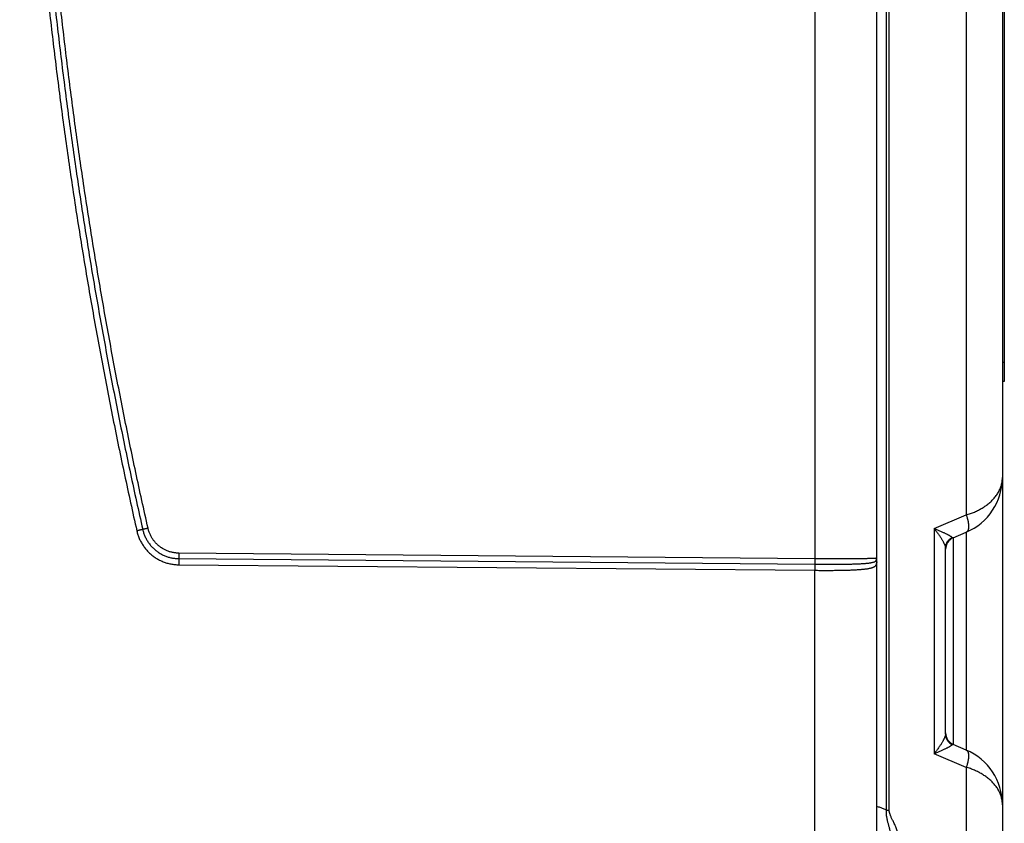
# Model space of a CAD drawing. Header units: inches. Extents: x 0 to 34, y 0 to 22.
# Tile 68 of 80: x 28.1 to 29.7, y 12.6 to 13.9. Entities that reach past the tile are written whole.
import ezdxf

# ---------------------------------------------------------------- set-up
doc = ezdxf.new("R2010")
doc.units = ezdxf.units.IN
doc.header["$LTSCALE"] = 1.87
doc.header["$MEASUREMENT"] = 0
doc.layers.get('0').update_dxf_attribs({"linetype": 'CONTINUOUS'})

msp = doc.modelspace()

# ---------------------------------------------------------------- linework, layer by layer
at = {"color": 7, "linetype": 'CONTINUOUS'}
for p, q in [((29.4897, 11.4705), (29.4897, 16.7818)), ((29.5055, 12.6137), (29.5055, 16.696)), ((29.5097, 12.6137), (29.5097, 16.696)), ((29.6907, 16.5855), (29.6907, 11.1266)), ((29.3905, 16.4684), (29.3905, 13.0158)), ((29.6937, 15.2991), (29.6937, 13.2991)), ((29.6937, 13.3291), (29.6907, 13.3291)), ((29.6937, 13.2991), (29.6907, 13.2991)), ((29.5814, 13.0639), (29.6328, 13.0858)), ((29.5814, 13.0639), (29.5814, 12.7042)), ((29.6119, 13.0493), (29.6328, 13.0581)), ((29.6328, 13.0581), (29.6328, 12.71)), ((29.6119, 13.0493), (29.6119, 12.7189)), ((29.3905, 13.0158), (28.3738, 13.0247)), ((29.5997, 12.7356), (29.5997, 13.0325)), ((28.3738, 13.0159), (29.3905, 13.007)), ((28.3738, 13.0061), (29.3905, 12.9973)), ((29.3905, 12.4874), (29.3905, 12.9973)), ((29.6328, 12.71), (29.6119, 12.7189)), ((29.6328, 12.6824), (29.5814, 12.7042))]:
    msp.add_line(p, q, dxfattribs=at)
for centre, radius, start, end in [((29.5957, 13.1456), 0.095, 292.9827, 360), ((29.6197, 13.0308), 0.02, 113, 180), ((29.6197, 12.7373), 0.02, 180, 247), ((29.5957, 12.6226), 0.095, 0, 67.0074)]:
    msp.add_arc(centre, radius, start, end, dxfattribs=at)
for points, knots in [([(28.3066, 16.4238), (28.2998, 16.394), (28.2868, 16.3343), (28.2682, 16.2445), (28.2508, 16.1545), (28.2344, 16.0644), (28.2191, 15.974), (28.2048, 15.8835), (28.1917, 15.7928), (28.1797, 15.7019), (28.1687, 15.6109), (28.1588, 15.5198), (28.1501, 15.4286), (28.1424, 15.3372), (28.1358, 15.2458), (28.1303, 15.1543), (28.1259, 15.0628), (28.1226, 14.9712), (28.1204, 14.8796), (28.1193, 14.7879), (28.1193, 14.6963), (28.1204, 14.6046), (28.1226, 14.513), (28.1259, 14.4214), (28.1303, 14.3298), (28.1358, 14.2383), (28.1424, 14.1469), (28.1501, 14.0556), (28.1588, 13.9644), (28.1687, 13.8732), (28.1797, 13.7823), (28.1917, 13.6914), (28.2048, 13.6007), (28.2191, 13.5102), (28.2344, 13.4198), (28.2508, 13.3296), (28.2682, 13.2396), (28.2868, 13.1499), (28.2998, 13.0902), (28.3066, 13.0604)], [0, 0, 0, 0, 0.027027, 0.054058, 0.081089, 0.108119, 0.135146, 0.162171, 0.189196, 0.21622, 0.243244, 0.270269, 0.297295, 0.324322, 0.351348, 0.378375, 0.405402, 0.432429, 0.459458, 0.486486, 0.513515, 0.540543, 0.567571, 0.594598, 0.621625, 0.648652, 0.675678, 0.702705, 0.729731, 0.756756, 0.78378, 0.810804, 0.837828, 0.864854, 0.891881, 0.918911, 0.945942, 0.972973, 1, 1, 1, 1]), ([(28.316, 16.4217), (28.3093, 16.3919), (28.2962, 16.3323), (28.2777, 16.2426), (28.2603, 16.1527), (28.2439, 16.0627), (28.2286, 15.9724), (28.2144, 15.882), (28.2013, 15.7914), (28.1893, 15.7007), (28.1783, 15.6098), (28.1685, 15.5188), (28.1597, 15.4277), (28.152, 15.3365), (28.1455, 15.2452), (28.14, 15.1538), (28.1356, 15.0624), (28.1323, 14.9709), (28.1301, 14.8794), (28.129, 14.7879), (28.129, 14.6963), (28.1301, 14.6048), (28.1323, 14.5133), (28.1356, 14.4218), (28.14, 14.3303), (28.1455, 14.239), (28.152, 14.1477), (28.1597, 14.0565), (28.1685, 13.9654), (28.1783, 13.8744), (28.1893, 13.7835), (28.2013, 13.6927), (28.2144, 13.6022), (28.2286, 13.5117), (28.2439, 13.4215), (28.2603, 13.3314), (28.2777, 13.2415), (28.2962, 13.1519), (28.3093, 13.0923), (28.316, 13.0625)], [0, 0, 0, 0, 0.027027, 0.054058, 0.081089, 0.108119, 0.135146, 0.162172, 0.189196, 0.21622, 0.243244, 0.27027, 0.297296, 0.324322, 0.351348, 0.378375, 0.405402, 0.43243, 0.459458, 0.486486, 0.513515, 0.540543, 0.567571, 0.594598, 0.621625, 0.648652, 0.675678, 0.702705, 0.729731, 0.756756, 0.78378, 0.810804, 0.837829, 0.864854, 0.891881, 0.918911, 0.945942, 0.972973, 1, 1, 1, 1]), ([(28.3245, 13.0644), (28.3178, 13.0942), (28.3048, 13.1537), (28.2863, 13.2433), (28.2688, 13.333), (28.2525, 13.423), (28.2372, 13.5131), (28.223, 13.6035), (28.2099, 13.6939), (28.1979, 13.7846), (28.187, 13.8753), (28.1771, 13.9662), (28.1684, 14.0572), (28.1607, 14.1484), (28.1541, 14.2395), (28.1487, 14.3308), (28.1443, 14.4221), (28.141, 14.5135), (28.1388, 14.6049), (28.1377, 14.6964), (28.1377, 14.7878), (28.1388, 14.8792), (28.141, 14.9706), (28.1443, 15.062), (28.1487, 15.1534), (28.1541, 15.2446), (28.1607, 15.3358), (28.1684, 15.4269), (28.1771, 15.5179), (28.187, 15.6088), (28.1979, 15.6996), (28.2099, 15.7902), (28.223, 15.8807), (28.2372, 15.971), (28.2525, 16.0612), (28.2688, 16.1511), (28.2863, 16.2409), (28.3048, 16.3304), (28.3178, 16.39), (28.3245, 16.4197)], [0, 0, 0, 0, 0.027029, 0.054058, 0.081087, 0.108115, 0.135142, 0.162167, 0.189192, 0.216216, 0.243241, 0.270266, 0.297292, 0.324318, 0.351345, 0.378373, 0.405401, 0.432429, 0.459457, 0.486486, 0.513515, 0.540543, 0.567572, 0.5946, 0.621628, 0.648656, 0.675683, 0.702709, 0.729735, 0.75676, 0.783784, 0.810809, 0.837833, 0.864859, 0.891886, 0.918914, 0.945942, 0.972971, 1, 1, 1, 1]), ([(29.6328, 15.4854), (29.6328, 15.2188), (29.6328, 14.6855), (29.6328, 13.8856), (29.6328, 13.3524), (29.6328, 13.0858)], [0, 0, 0, 0, 0.333333, 0.666668, 1, 1, 1, 1]), ([(29.6328, 13.0858), (29.6339, 13.0861), (29.6361, 13.0868), (29.6395, 13.0879), (29.6427, 13.0891), (29.646, 13.0904), (29.6492, 13.0918), (29.6523, 13.0934), (29.6553, 13.095), (29.6583, 13.0967), (29.6612, 13.0985), (29.6641, 13.1005), (29.6668, 13.1025), (29.6694, 13.1046), (29.672, 13.1068), (29.6744, 13.1091), (29.6766, 13.1115), (29.6788, 13.114), (29.6807, 13.1166), (29.6826, 13.1193), (29.6842, 13.122), (29.6857, 13.1248), (29.687, 13.1276), (29.6881, 13.1305), (29.689, 13.1335), (29.6898, 13.1365), (29.6903, 13.1395), (29.6906, 13.1425), (29.6907, 13.1446), (29.6907, 13.1456)], [0, 0, 0, 0, 0.039483, 0.078797, 0.118009, 0.157117, 0.19613, 0.235056, 0.273889, 0.312606, 0.351184, 0.389576, 0.427739, 0.465646, 0.503282, 0.540643, 0.577714, 0.614475, 0.650918, 0.687035, 0.722824, 0.758292, 0.793452, 0.828323, 0.862944, 0.897367, 0.93165, 0.965859, 1, 1, 1, 1]), ([(29.6328, 13.0858), (29.633, 13.0852), (29.6333, 13.0842), (29.6338, 13.0826), (29.6343, 13.081), (29.6347, 13.0795), (29.6351, 13.0779), (29.6355, 13.0764), (29.6358, 13.0749), (29.636, 13.0735), (29.6362, 13.0721), (29.6363, 13.0707), (29.6364, 13.0694), (29.6365, 13.0682), (29.6365, 13.067), (29.6364, 13.0658), (29.6363, 13.0647), (29.6362, 13.0637), (29.636, 13.0628), (29.6358, 13.0619), (29.6355, 13.0611), (29.6351, 13.0604), (29.6347, 13.0598), (29.6343, 13.0592), (29.6338, 13.0588), (29.6333, 13.0584), (29.633, 13.0582), (29.6328, 13.0581)], [0, 0, 0, 0, 0.057251, 0.113941, 0.169933, 0.225052, 0.279128, 0.331996, 0.383503, 0.433521, 0.481936, 0.52864, 0.573538, 0.616537, 0.657562, 0.696554, 0.733469, 0.768283, 0.801009, 0.831699, 0.860433, 0.887324, 0.912509, 0.936188, 0.958632, 0.980178, 1, 1, 1, 1]), ([(28.316, 13.0625), (28.3159, 13.0625), (28.3158, 13.0625), (28.3156, 13.0624), (28.3153, 13.0623), (28.315, 13.0623), (28.3146, 13.0622), (28.3141, 13.0621), (28.3137, 13.062), (28.3132, 13.0619), (28.3126, 13.0617), (28.312, 13.0616), (28.3114, 13.0615), (28.3108, 13.0613), (28.3101, 13.0612), (28.3094, 13.061), (28.3087, 13.0609), (28.308, 13.0607), (28.3073, 13.0605), (28.3068, 13.0604), (28.3066, 13.0604)], [0, 0, 0, 0, 0.019359, 0.044251, 0.074536, 0.110045, 0.15058, 0.195913, 0.245792, 0.299937, 0.358046, 0.419794, 0.484835, 0.552806, 0.623327, 0.696003, 0.770428, 0.846185, 0.922852, 1, 1, 1, 1]), ([(28.3066, 13.0604), (28.3068, 13.0593), (28.3073, 13.0573), (28.3082, 13.0542), (28.3093, 13.0511), (28.3105, 13.0482), (28.3118, 13.0452), (28.3133, 13.0424), (28.3149, 13.0396), (28.3166, 13.0369), (28.3185, 13.0343), (28.3205, 13.0317), (28.3226, 13.0293), (28.3248, 13.0269), (28.3271, 13.0247), (28.3295, 13.0226), (28.332, 13.0205), (28.3346, 13.0186), (28.3372, 13.0169), (28.34, 13.0152), (28.3428, 13.0137), (28.3457, 13.0123), (28.3487, 13.011), (28.3517, 13.0099), (28.3548, 13.0089), (28.3579, 13.0081), (28.361, 13.0074), (28.3642, 13.0069), (28.3674, 13.0065), (28.3706, 13.0062), (28.3727, 13.0062), (28.3738, 13.0061)], [0, 0, 0, 0, 0.034338, 0.068765, 0.103254, 0.13778, 0.172319, 0.206846, 0.241347, 0.275832, 0.31031, 0.344793, 0.379282, 0.413772, 0.44826, 0.482744, 0.517226, 0.55171, 0.586196, 0.620687, 0.655177, 0.689663, 0.724144, 0.758627, 0.793126, 0.827648, 0.862186, 0.896715, 0.931209, 0.965645, 1, 1, 1, 1]), ([(28.3245, 13.0644), (28.3243, 13.0644), (28.3239, 13.0643), (28.3232, 13.0641), (28.3226, 13.064), (28.3219, 13.0639), (28.3213, 13.0637), (28.3207, 13.0636), (28.3201, 13.0635), (28.3196, 13.0633), (28.3191, 13.0632), (28.3186, 13.0631), (28.3181, 13.063), (28.3177, 13.0629), (28.3173, 13.0628), (28.317, 13.0627), (28.3167, 13.0627), (28.3164, 13.0626), (28.3162, 13.0626), (28.3161, 13.0625), (28.316, 13.0625)], [0, 0, 0, 0, 0.077148, 0.153815, 0.229573, 0.303998, 0.376674, 0.447195, 0.515166, 0.580207, 0.641955, 0.700064, 0.754209, 0.804087, 0.849421, 0.889955, 0.925464, 0.955749, 0.980641, 1, 1, 1, 1]), ([(28.316, 13.0625), (28.3162, 13.0616), (28.3167, 13.0597), (28.3175, 13.057), (28.3185, 13.0543), (28.3196, 13.0516), (28.3208, 13.0491), (28.3221, 13.0465), (28.3236, 13.0441), (28.3251, 13.0417), (28.3268, 13.0393), (28.3286, 13.0371), (28.3305, 13.035), (28.3325, 13.0329), (28.3346, 13.031), (28.3368, 13.0291), (28.339, 13.0274), (28.3414, 13.0258), (28.3438, 13.0242), (28.3463, 13.0228), (28.3489, 13.0216), (28.3515, 13.0204), (28.3541, 13.0194), (28.3569, 13.0185), (28.3596, 13.0177), (28.3624, 13.0171), (28.3652, 13.0166), (28.3681, 13.0162), (28.3709, 13.016), (28.3728, 13.0159), (28.3738, 13.0159)], [0, 0, 0, 0, 0.035704, 0.071421, 0.107149, 0.142883, 0.178623, 0.214364, 0.250102, 0.285833, 0.321553, 0.35726, 0.392954, 0.428637, 0.464309, 0.499975, 0.535639, 0.571304, 0.606975, 0.642656, 0.678349, 0.714058, 0.749781, 0.785517, 0.821261, 0.85701, 0.892761, 0.928512, 0.964259, 1, 1, 1, 1]), ([(28.3738, 13.0247), (28.373, 13.0247), (28.3713, 13.0247), (28.3688, 13.0249), (28.3663, 13.0253), (28.3638, 13.0257), (28.3613, 13.0263), (28.3589, 13.027), (28.3565, 13.0278), (28.3541, 13.0288), (28.3518, 13.0298), (28.3496, 13.031), (28.3474, 13.0323), (28.3452, 13.0337), (28.3432, 13.0352), (28.3412, 13.0368), (28.3393, 13.0385), (28.3375, 13.0402), (28.3358, 13.0421), (28.3342, 13.0441), (28.3327, 13.0461), (28.3313, 13.0482), (28.33, 13.0503), (28.3288, 13.0526), (28.3277, 13.0549), (28.3267, 13.0572), (28.3258, 13.0596), (28.3251, 13.062), (28.3247, 13.0636), (28.3245, 13.0644)], [0, 0, 0, 0, 0.036845, 0.073803, 0.110846, 0.147942, 0.185064, 0.222181, 0.259268, 0.296331, 0.333383, 0.370437, 0.407499, 0.444568, 0.481639, 0.518711, 0.555781, 0.592846, 0.629905, 0.666958, 0.704011, 0.741071, 0.778146, 0.815231, 0.852305, 0.889342, 0.926319, 0.963212, 1, 1, 1, 1]), ([(29.5814, 13.0639), (29.582, 13.0632), (29.5832, 13.0616), (29.585, 13.0593), (29.5867, 13.057), (29.5883, 13.0548), (29.5898, 13.0527), (29.5913, 13.0506), (29.5925, 13.0486), (29.5937, 13.0467), (29.5948, 13.045), (29.5957, 13.0433), (29.5965, 13.0418), (29.5972, 13.0403), (29.5979, 13.039), (29.5984, 13.0378), (29.5988, 13.0367), (29.5991, 13.0357), (29.5994, 13.0347), (29.5995, 13.0339), (29.5996, 13.0332), (29.5997, 13.0327), (29.5997, 13.0325)], [0, 0, 0, 0, 0.081237, 0.160878, 0.238407, 0.313283, 0.385013, 0.45322, 0.517613, 0.577981, 0.634202, 0.68622, 0.734066, 0.77781, 0.817577, 0.85352, 0.88583, 0.914717, 0.940419, 0.963193, 0.983292, 1, 1, 1, 1]), ([(29.5814, 13.0639), (29.5823, 13.0636), (29.584, 13.0629), (29.5866, 13.0618), (29.5891, 13.0608), (29.5914, 13.0598), (29.5937, 13.0588), (29.5958, 13.0579), (29.5978, 13.057), (29.5996, 13.0561), (29.6012, 13.0553), (29.6028, 13.0546), (29.6041, 13.0539), (29.6053, 13.0532), (29.6064, 13.0526), (29.6073, 13.0521), (29.6081, 13.0516), (29.6088, 13.0511), (29.6094, 13.0507), (29.6098, 13.0503), (29.6102, 13.05), (29.6104, 13.0498), (29.6104, 13.0497)], [0, 0, 0, 0, 0.087924, 0.173575, 0.256382, 0.335768, 0.411221, 0.482358, 0.548893, 0.61063, 0.667465, 0.719369, 0.766397, 0.808654, 0.846316, 0.879568, 0.908609, 0.933681, 0.955069, 0.973063, 0.987946, 1, 1, 1, 1]), ([(29.5997, 13.0325), (29.5997, 13.0329), (29.5997, 13.0338), (29.5998, 13.035), (29.6, 13.0362), (29.6003, 13.0374), (29.6007, 13.0386), (29.6011, 13.0398), (29.6016, 13.0409), (29.6022, 13.042), (29.6029, 13.0431), (29.6036, 13.0441), (29.6044, 13.0451), (29.6053, 13.046), (29.6062, 13.0468), (29.6072, 13.0476), (29.6082, 13.0484), (29.6093, 13.0491), (29.6101, 13.0495), (29.6104, 13.0497)], [0, 0, 0, 0, 0.056599, 0.114898, 0.173232, 0.231616, 0.290065, 0.348593, 0.407214, 0.465937, 0.524774, 0.583731, 0.642814, 0.702026, 0.761369, 0.820842, 0.880442, 0.940163, 1, 1, 1, 1]), ([(29.6104, 13.0497), (29.6105, 13.0496), (29.6107, 13.0494), (29.6109, 13.0492), (29.6112, 13.0491), (29.6115, 13.0491), (29.6117, 13.0492), (29.6119, 13.0493)], [0, 0, 0, 0, 0.21511, 0.408016, 0.592115, 0.784082, 1, 1, 1, 1]), ([(28.3738, 13.0247), (28.3738, 13.0244), (28.3738, 13.024), (28.3738, 13.0233), (28.3738, 13.0227), (28.3738, 13.022), (28.3738, 13.0214), (28.3738, 13.0208), (28.3738, 13.0202), (28.3738, 13.0196), (28.3738, 13.0191), (28.3738, 13.0186), (28.3738, 13.0181), (28.3738, 13.0176), (28.3738, 13.0172), (28.3738, 13.0169), (28.3738, 13.0166), (28.3738, 13.0163), (28.3738, 13.0161), (28.3738, 13.0159), (28.3738, 13.0159)], [0, 0, 0, 0, 0.076649, 0.15287, 0.228235, 0.302324, 0.374722, 0.445024, 0.512838, 0.577784, 0.639499, 0.697638, 0.751876, 0.801909, 0.84746, 0.888271, 0.924117, 0.954795, 0.980137, 1, 1, 1, 1]), ([(28.3738, 13.0159), (28.3738, 13.0158), (28.3738, 13.0157), (28.3738, 13.0154), (28.3738, 13.0151), (28.3738, 13.0148), (28.3738, 13.0144), (28.3738, 13.0139), (28.3738, 13.0135), (28.3738, 13.0129), (28.3738, 13.0124), (28.3738, 13.0118), (28.3738, 13.0111), (28.3738, 13.0105), (28.3738, 13.0098), (28.3738, 13.0091), (28.3738, 13.0084), (28.3738, 13.0076), (28.3738, 13.0069), (28.3738, 13.0064), (28.3738, 13.0061)], [0, 0, 0, 0, 0.019863, 0.045204, 0.075882, 0.111727, 0.152539, 0.198088, 0.248122, 0.30236, 0.360499, 0.422213, 0.487159, 0.554973, 0.625275, 0.697674, 0.771763, 0.847129, 0.92335, 1, 1, 1, 1]), ([(29.4897, 13.0167), (29.4897, 13.0167), (29.4895, 13.0166), (29.4893, 13.0166), (29.4888, 13.0165), (29.4882, 13.0164), (29.4874, 13.0163), (29.4864, 13.0163), (29.4853, 13.0162), (29.484, 13.0161), (29.4825, 13.0161), (29.4808, 13.016), (29.479, 13.016), (29.477, 13.0159), (29.4749, 13.0159), (29.4726, 13.0158), (29.4702, 13.0158), (29.4677, 13.0158), (29.4649, 13.0157), (29.4621, 13.0157), (29.4591, 13.0157), (29.456, 13.0156), (29.4528, 13.0156), (29.4495, 13.0156), (29.4461, 13.0156), (29.4426, 13.0156), (29.4389, 13.0156), (29.4352, 13.0156), (29.4314, 13.0156), (29.4276, 13.0156), (29.4236, 13.0156), (29.4196, 13.0156), (29.4156, 13.0156), (29.4115, 13.0156), (29.4073, 13.0157), (29.4032, 13.0157), (29.399, 13.0157), (29.3948, 13.0158), (29.3919, 13.0158), (29.3905, 13.0158)], [0, 0, 0, 0, 0.001194, 0.004, 0.008551, 0.014864, 0.022938, 0.032763, 0.044323, 0.0576, 0.072573, 0.089214, 0.107493, 0.127369, 0.148806, 0.171772, 0.19623, 0.222133, 0.24943, 0.278071, 0.308011, 0.339199, 0.371583, 0.405104, 0.4397, 0.475304, 0.511862, 0.54932, 0.587612, 0.626658, 0.666383, 0.706714, 0.747581, 0.788912, 0.830633, 0.872675, 0.914966, 0.957432, 1, 1, 1, 1]), ([(29.3905, 13.0158), (29.3905, 13.0156), (29.3905, 13.0151), (29.3905, 13.0145), (29.3905, 13.0138), (29.3905, 13.0131), (29.3905, 13.0125), (29.3905, 13.0119), (29.3905, 13.0113), (29.3905, 13.0107), (29.3905, 13.0102), (29.3905, 13.0097), (29.3905, 13.0092), (29.3905, 13.0088), (29.3905, 13.0084), (29.3905, 13.008), (29.3905, 13.0077), (29.3905, 13.0074), (29.3905, 13.0072), (29.3905, 13.0071), (29.3905, 13.007)], [0, 0, 0, 0, 0.076647, 0.152864, 0.228227, 0.302313, 0.374709, 0.44501, 0.512823, 0.577768, 0.639484, 0.697624, 0.751863, 0.801898, 0.847449, 0.888263, 0.924111, 0.954791, 0.980132, 1, 1, 1, 1]), ([(29.3905, 13.007), (29.3919, 13.007), (29.3948, 13.007), (29.399, 13.007), (29.4032, 13.0069), (29.4074, 13.0069), (29.4116, 13.0069), (29.4157, 13.0069), (29.4198, 13.0069), (29.4238, 13.0069), (29.4278, 13.0069), (29.4317, 13.007), (29.4355, 13.007), (29.4392, 13.0071), (29.4428, 13.0071), (29.4464, 13.0072), (29.4498, 13.0073), (29.4531, 13.0074), (29.4564, 13.0075), (29.4594, 13.0076), (29.4624, 13.0077), (29.4652, 13.0079), (29.4679, 13.008), (29.4705, 13.0082), (29.4729, 13.0084), (29.4751, 13.0087), (29.4772, 13.0089), (29.4792, 13.0092), (29.4809, 13.0095), (29.4826, 13.0098), (29.484, 13.0102), (29.4853, 13.0106), (29.4864, 13.011), (29.4873, 13.0115), (29.488, 13.012), (29.4886, 13.0126), (29.4888, 13.0131), (29.4889, 13.0133)], [0, 0, 0, 0, 0.042659, 0.085232, 0.127632, 0.169776, 0.211584, 0.252979, 0.293893, 0.334258, 0.374006, 0.413065, 0.451357, 0.488807, 0.525349, 0.560916, 0.595444, 0.628878, 0.661164, 0.69224, 0.722037, 0.750503, 0.777602, 0.803295, 0.827535, 0.850272, 0.871465, 0.8911, 0.909166, 0.925645, 0.940527, 0.953825, 0.965598, 0.975941, 0.98503, 0.992957, 1, 1, 1, 1]), ([(29.3905, 12.9973), (29.392, 12.9973), (29.3948, 12.9972), (29.3991, 12.9972), (29.4034, 12.9972), (29.4077, 12.9972), (29.4119, 12.9972), (29.4161, 12.9972), (29.4202, 12.9972), (29.4243, 12.9973), (29.4283, 12.9973), (29.4322, 12.9974), (29.4361, 12.9974), (29.4398, 12.9975), (29.4435, 12.9976), (29.4471, 12.9977), (29.4505, 12.9979), (29.4539, 12.998), (29.4571, 12.9982), (29.4602, 12.9984), (29.4632, 12.9986), (29.466, 12.9988), (29.4687, 12.9991), (29.4713, 12.9994), (29.4736, 12.9997), (29.4759, 13), (29.478, 13.0004), (29.4799, 13.0009), (29.4816, 13.0013), (29.4832, 13.0018), (29.4846, 13.0024), (29.4858, 13.003), (29.4869, 13.0037), (29.4878, 13.0044), (29.4885, 13.0052), (29.489, 13.0061), (29.4893, 13.007), (29.4895, 13.0079), (29.4897, 13.0089), (29.4897, 13.0095), (29.4897, 13.0098)], [0, 0, 0, 0, 0.041398, 0.082704, 0.123836, 0.16472, 0.205279, 0.245437, 0.285119, 0.324251, 0.362758, 0.400569, 0.437613, 0.473821, 0.509126, 0.543466, 0.576778, 0.609001, 0.640079, 0.669955, 0.698579, 0.725903, 0.751885, 0.776485, 0.799668, 0.821407, 0.841683, 0.860487, 0.877823, 0.893705, 0.908177, 0.92132, 0.933264, 0.944187, 0.954334, 0.963966, 0.973301, 0.982398, 0.991243, 1, 1, 1, 1]), ([(29.3905, 13.007), (29.3905, 13.007), (29.3905, 13.0068), (29.3905, 13.0066), (29.3905, 13.0063), (29.3905, 13.0059), (29.3905, 13.0055), (29.3906, 13.0051), (29.3906, 13.0046), (29.3906, 13.0041), (29.3906, 13.0035), (29.3906, 13.0029), (29.3906, 13.0023), (29.3906, 13.0016), (29.3906, 13.0009), (29.3906, 13.0002), (29.3906, 12.9995), (29.3905, 12.9988), (29.3905, 12.998), (29.3905, 12.9975), (29.3905, 12.9973)], [0, 0, 0, 0, 0.019857, 0.045198, 0.075875, 0.111719, 0.152531, 0.198081, 0.248115, 0.302354, 0.360493, 0.422209, 0.487156, 0.554971, 0.625274, 0.697673, 0.771763, 0.847129, 0.92335, 1, 1, 1, 1]), ([(29.4889, 13.0133), (29.4891, 13.0136), (29.4893, 13.0144), (29.4896, 13.0156), (29.4897, 13.0163), (29.4897, 13.0167)], [0, 0, 0, 0, 0.338754, 0.670278, 1, 1, 1, 1]), ([(29.4889, 13.0133), (29.489, 13.0131), (29.4891, 13.0127), (29.4893, 13.0121), (29.4895, 13.0116), (29.4896, 13.011), (29.4897, 13.0104), (29.4897, 13.01), (29.4897, 13.0098)], [0, 0, 0, 0, 0.167918, 0.335167, 0.501865, 0.668144, 0.834141, 1, 1, 1, 1]), ([(29.5997, 12.7356), (29.5997, 12.7354), (29.5996, 12.735), (29.5995, 12.7342), (29.5994, 12.7334), (29.5991, 12.7325), (29.5988, 12.7315), (29.5984, 12.7304), (29.5979, 12.7292), (29.5972, 12.7278), (29.5965, 12.7264), (29.5957, 12.7249), (29.5948, 12.7232), (29.5937, 12.7214), (29.5925, 12.7195), (29.5913, 12.7176), (29.5898, 12.7155), (29.5883, 12.7133), (29.5867, 12.7111), (29.585, 12.7088), (29.5832, 12.7065), (29.582, 12.705), (29.5814, 12.7042)], [0, 0, 0, 0, 0.016422, 0.036527, 0.059308, 0.085017, 0.113911, 0.146231, 0.182183, 0.221961, 0.265718, 0.313577, 0.365611, 0.421848, 0.482234, 0.546646, 0.614873, 0.686625, 0.761523, 0.839075, 0.918739, 1, 1, 1, 1]), ([(29.5997, 12.7356), (29.5997, 12.7352), (29.5997, 12.7344), (29.5998, 12.7332), (29.6, 12.732), (29.6003, 12.7307), (29.6007, 12.7296), (29.6011, 12.7284), (29.6016, 12.7273), (29.6022, 12.7262), (29.6029, 12.7251), (29.6036, 12.7241), (29.6044, 12.7231), (29.6053, 12.7222), (29.6062, 12.7213), (29.6072, 12.7205), (29.6082, 12.7198), (29.6093, 12.7191), (29.6101, 12.7187), (29.6104, 12.7185)], [0, 0, 0, 0, 0.056135, 0.114474, 0.172847, 0.231269, 0.289755, 0.348319, 0.406974, 0.465729, 0.524595, 0.58358, 0.642689, 0.701925, 0.76129, 0.820784, 0.880404, 0.940145, 1, 1, 1, 1]), ([(29.6104, 12.7185), (29.6104, 12.7184), (29.6102, 12.7182), (29.6098, 12.7179), (29.6094, 12.7175), (29.6088, 12.7171), (29.6081, 12.7166), (29.6073, 12.7161), (29.6064, 12.7155), (29.6053, 12.7149), (29.6041, 12.7143), (29.6028, 12.7136), (29.6012, 12.7128), (29.5996, 12.712), (29.5978, 12.7112), (29.5958, 12.7103), (29.5937, 12.7093), (29.5914, 12.7084), (29.5891, 12.7073), (29.5866, 12.7063), (29.584, 12.7053), (29.5823, 12.7046), (29.5814, 12.7042)], [0, 0, 0, 0, 0.012055, 0.026939, 0.044935, 0.066324, 0.091397, 0.120438, 0.153689, 0.191351, 0.233609, 0.280636, 0.332541, 0.389375, 0.451111, 0.517647, 0.588783, 0.664235, 0.743621, 0.826427, 0.912077, 1, 1, 1, 1]), ([(29.6119, 12.7189), (29.6117, 12.719), (29.6115, 12.719), (29.6112, 12.719), (29.6109, 12.7189), (29.6107, 12.7188), (29.6105, 12.7186), (29.6104, 12.7185)], [0, 0, 0, 0, 0.215575, 0.406461, 0.58985, 0.783019, 1, 1, 1, 1]), ([(29.6328, 12.71), (29.633, 12.7099), (29.6333, 12.7098), (29.6339, 12.7094), (29.6343, 12.7089), (29.6348, 12.7084), (29.6351, 12.7077), (29.6355, 12.707), (29.6358, 12.7062), (29.636, 12.7053), (29.6362, 12.7044), (29.6364, 12.7034), (29.6364, 12.7023), (29.6365, 12.7012), (29.6365, 12.7), (29.6364, 12.6987), (29.6363, 12.6974), (29.6362, 12.696), (29.636, 12.6946), (29.6357, 12.6932), (29.6355, 12.6917), (29.6351, 12.6902), (29.6347, 12.6887), (29.6343, 12.6871), (29.6338, 12.6856), (29.6333, 12.684), (29.633, 12.6829), (29.6328, 12.6824)], [0, 0, 0, 0, 0.02081, 0.042447, 0.064949, 0.088666, 0.113881, 0.14081, 0.169608, 0.200385, 0.23321, 0.268116, 0.305105, 0.344153, 0.385212, 0.428221, 0.473096, 0.519741, 0.568062, 0.617975, 0.669387, 0.722179, 0.776169, 0.831152, 0.886918, 0.943253, 1, 1, 1, 1]), ([(29.6907, 12.6226), (29.6907, 12.6236), (29.6906, 12.6256), (29.6903, 12.6287), (29.6898, 12.6317), (29.689, 12.6347), (29.6881, 12.6376), (29.687, 12.6405), (29.6857, 12.6434), (29.6842, 12.6462), (29.6826, 12.6489), (29.6807, 12.6516), (29.6787, 12.6542), (29.6766, 12.6566), (29.6743, 12.659), (29.6719, 12.6614), (29.6694, 12.6636), (29.6668, 12.6657), (29.664, 12.6677), (29.6612, 12.6696), (29.6583, 12.6715), (29.6553, 12.6732), (29.6523, 12.6748), (29.6491, 12.6763), (29.646, 12.6777), (29.6427, 12.6791), (29.6395, 12.6803), (29.6361, 12.6814), (29.6339, 12.6821), (29.6328, 12.6824)], [0, 0, 0, 0, 0.03416, 0.068384, 0.102683, 0.137121, 0.171759, 0.206646, 0.241818, 0.277303, 0.313121, 0.349268, 0.385729, 0.422489, 0.459546, 0.496901, 0.534547, 0.572465, 0.61063, 0.648996, 0.687503, 0.726109, 0.764835, 0.803713, 0.842748, 0.881918, 0.921192, 0.960516, 1, 1, 1, 1]), ([(29.6328, 12.6824), (29.6328, 12.5029), (29.6328, 12.1439), (29.6328, 11.6053), (29.6328, 11.2463), (29.6328, 11.0668)], [0, 0, 0, 0, 0.333333, 0.666668, 1, 1, 1, 1]), ([(29.5055, 12.6137), (29.5046, 12.6141), (29.503, 12.615), (29.5004, 12.6161), (29.4979, 12.6172), (29.4952, 12.6181), (29.4925, 12.6189), (29.4907, 12.6194), (29.4897, 12.6196), (29.4897, 12.6196)], [0, 0, 0, 0, 0.164933, 0.330008, 0.495217, 0.660552, 0.826003, 0.991555, 1, 1, 1, 1]), ([(29.5138, 12.561), (29.5138, 12.5619), (29.5138, 12.5635), (29.5137, 12.566), (29.5134, 12.5685), (29.5131, 12.571), (29.5127, 12.5736), (29.5123, 12.5762), (29.5117, 12.5788), (29.5111, 12.5814), (29.5105, 12.5838), (29.5099, 12.5863), (29.5092, 12.5886), (29.5086, 12.5909), (29.508, 12.5931), (29.5074, 12.5952), (29.5069, 12.5973), (29.5065, 12.5992), (29.5061, 12.6011), (29.5058, 12.6029), (29.5055, 12.6046), (29.5053, 12.6063), (29.5052, 12.6079), (29.5052, 12.6095), (29.5052, 12.6109), (29.5053, 12.6123), (29.5054, 12.6132), (29.5055, 12.6137)], [0, 0, 0, 0, 0.045452, 0.091732, 0.138874, 0.186901, 0.235817, 0.285358, 0.335024, 0.384053, 0.431879, 0.478639, 0.524361, 0.568838, 0.611664, 0.652646, 0.691779, 0.729017, 0.764473, 0.798373, 0.83093, 0.86233, 0.892676, 0.921831, 0.949581, 0.97571, 1, 1, 1, 1]), ([(29.5055, 12.6137), (29.5057, 12.6137), (29.5062, 12.6137), (29.5069, 12.6137), (29.5076, 12.6137), (29.5083, 12.6137), (29.509, 12.6137), (29.5095, 12.6137), (29.5097, 12.6137)], [0, 0, 0, 0, 0.17082, 0.341183, 0.510167, 0.676882, 0.840447, 1, 1, 1, 1]), ([(29.5257, 12.561), (29.5257, 12.5619), (29.5256, 12.5637), (29.5254, 12.5664), (29.5251, 12.5692), (29.5247, 12.572), (29.5241, 12.5749), (29.5234, 12.5778), (29.5225, 12.5809), (29.5213, 12.5841), (29.52, 12.5875), (29.5185, 12.5909), (29.5171, 12.594), (29.5158, 12.5967), (29.5146, 12.5991), (29.5135, 12.6013), (29.5126, 12.6033), (29.5118, 12.6051), (29.5112, 12.6067), (29.5107, 12.6082), (29.5103, 12.6096), (29.51, 12.6107), (29.5098, 12.6118), (29.5097, 12.6128), (29.5097, 12.6134), (29.5097, 12.6137)], [0, 0, 0, 0, 0.04826, 0.097211, 0.147103, 0.198176, 0.250667, 0.305003, 0.362046, 0.423542, 0.491075, 0.559285, 0.620884, 0.674864, 0.723318, 0.766863, 0.80623, 0.841686, 0.873368, 0.901485, 0.926332, 0.94818, 0.967408, 0.98451, 1, 1, 1, 1])]:
    msp.add_open_spline(points, degree=3, knots=knots, dxfattribs=at)
for points in [[(29.6328, 13.0581), (29.6328, 13.0581), (29.6328, 13.0581), (29.6328, 13.0581)], [(29.5997, 13.0325), (29.5997, 13.0325), (29.5997, 13.0325), (29.5997, 13.0325)], [(29.5997, 12.7357), (29.5997, 12.7356), (29.5997, 12.7356), (29.5997, 12.7356)]]:
    msp.add_open_spline(points, degree=3, dxfattribs=at)

doc.saveas('drawing.dxf')
